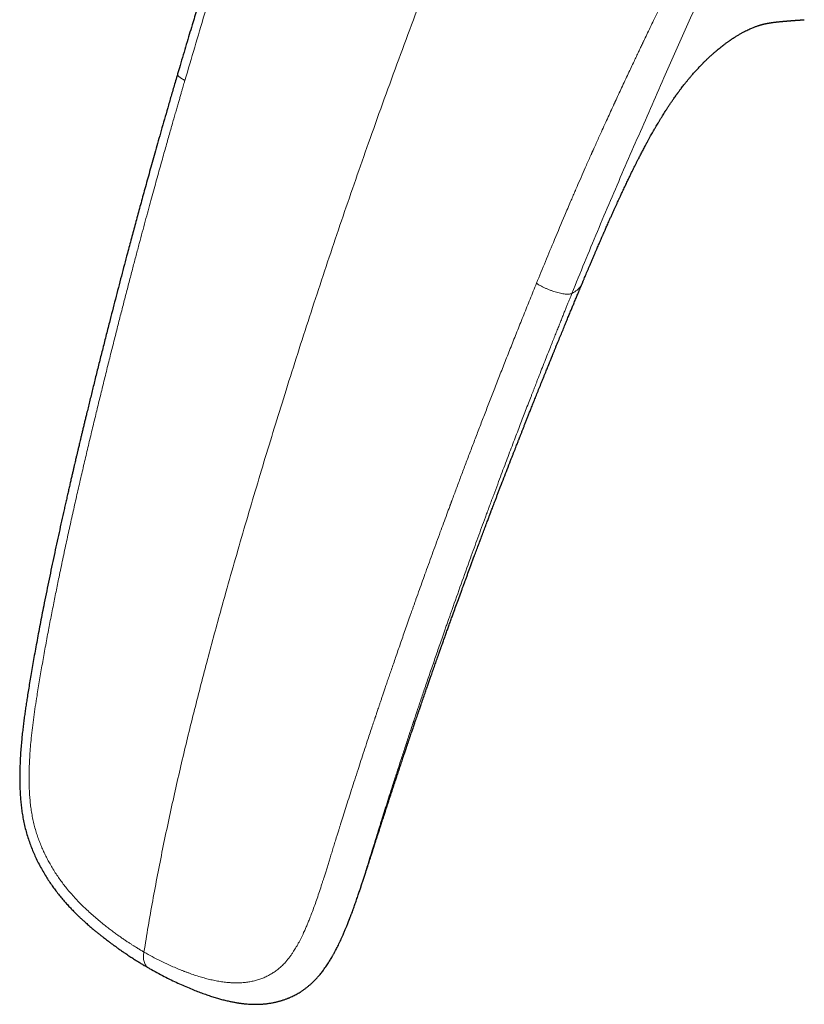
# Model space of a CAD drawing. Header units: millimetres. Extents: x 8 to 1110, y 12 to 672.
# Tile 36 of 58: x 850 to 897, y 188 to 247. Entities that reach past the tile are written whole.
import ezdxf

# ---------------------------------------------------------------- set-up
doc = ezdxf.new("R2010")
doc.units = ezdxf.units.MM

msp = doc.modelspace()

# ---------------------------------------------------------------- linework, layer by layer
at = {"color": 7, "linetype": 'Continuous', "lineweight": 30}
for p, q in [((859.42, 244.021), (859.42, 244.022)), ((883.978, 231.291), (883.977, 231.288)), ((870.018, 193.142), (870, 193.092)), ((857.652, 189.757), (857.654, 189.755))]:
    msp.add_line(p, q, dxfattribs=at)
at = {"color": 8, "linetype": 'Continuous', "lineweight": 0}
for points, knots in [([(892.287, 289.754), (891.915, 289.011), (891.173, 287.526), (890.078, 285.296), (888.999, 283.067), (887.935, 280.838), (886.887, 278.611), (885.855, 276.385), (884.866, 274.221), (883.92, 272.119), (883.014, 270.08), (882.121, 268.042), (881.241, 266.004), (880.373, 263.966), (879.518, 261.929), (878.675, 259.892), (877.844, 257.856), (877.026, 255.819), (876.219, 253.783), (875.425, 251.747), (874.596, 249.59), (873.734, 247.312), (872.843, 244.912), (871.968, 242.512), (871.131, 240.172), (870.329, 237.891), (869.561, 235.669), (868.807, 233.447), (868.065, 231.224), (867.337, 229.001), (866.622, 226.777), (865.939, 224.614), (865.287, 222.513), (864.664, 220.473), (864.052, 218.432), (863.45, 216.39), (862.859, 214.348), (862.329, 212.477), (861.858, 210.777), (861.443, 209.248), (861.037, 207.721), (860.642, 206.195), (860.258, 204.672), (859.887, 203.152), (859.529, 201.635), (859.179, 200.098), (858.839, 198.541), (858.511, 196.966), (858.201, 195.395), (857.909, 193.83), (857.633, 192.27), (857.464, 191.234), (857.379, 190.716)], [0, 0, 0, 0, 0.022878, 0.045698, 0.068462, 0.091173, 0.113835, 0.136451, 0.159023, 0.179678, 0.200301, 0.220895, 0.241461, 0.262002, 0.282519, 0.303016, 0.323493, 0.343953, 0.364399, 0.384832, 0.405254, 0.429311, 0.45336, 0.477402, 0.501442, 0.523693, 0.545947, 0.568206, 0.590471, 0.612746, 0.635031, 0.65733, 0.677785, 0.698255, 0.718744, 0.73925, 0.75977, 0.7803, 0.795702, 0.811106, 0.826509, 0.841909, 0.857304, 0.872694, 0.888078, 0.903454, 0.919554, 0.935647, 0.951736, 0.967822, 0.983909, 1, 1, 1, 1]), ([(868.748, 271.893), (868.54, 271.307), (868.124, 270.137), (867.523, 268.373), (866.938, 266.605), (866.364, 264.834), (865.797, 263.063), (865.235, 261.292), (864.675, 259.523), (864.095, 257.67), (863.5, 255.73), (862.886, 253.706), (862.273, 251.687), (861.663, 249.67), (861.058, 247.656), (860.457, 245.644), (860.063, 244.305), (859.866, 243.634)], [0, 0, 0, 0, 0.062512, 0.12501, 0.1875, 0.249986, 0.31247, 0.374952, 0.437436, 0.499929, 0.571361, 0.642804, 0.714252, 0.785696, 0.857131, 0.928562, 1, 1, 1, 1]), ([(893.478, 257.616), (893.411, 257.481), (893.279, 257.218), (893.087, 256.833), (892.905, 256.47), (892.733, 256.127), (892.572, 255.806), (892.421, 255.506), (892.28, 255.226), (892.148, 254.964), (892.024, 254.719), (891.91, 254.493), (891.807, 254.29), (891.716, 254.109), (891.636, 253.951), (891.578, 253.837), (891.534, 253.748), (891.495, 253.672), (891.447, 253.578), (891.396, 253.477), (891.344, 253.374), (891.291, 253.269), (891.237, 253.162), (891.14, 252.971), (890.998, 252.69), (890.816, 252.328), (890.631, 251.962), (890.445, 251.593), (890.252, 251.208), (890.055, 250.813), (889.855, 250.411), (889.651, 250), (889.485, 249.664), (889.362, 249.415), (889.291, 249.271), (889.229, 249.144), (889.171, 249.026), (889.112, 248.906), (889, 248.678), (888.832, 248.333), (888.605, 247.866), (888.382, 247.405), (888.164, 246.953), (887.961, 246.53), (887.814, 246.224), (887.73, 246.047), (887.7, 245.984), (887.673, 245.928), (887.617, 245.809), (887.527, 245.621), (887.403, 245.359), (887.27, 245.079), (887.121, 244.764), (886.955, 244.412), (886.771, 244.021), (886.577, 243.606), (886.38, 243.186), (886.183, 242.763), (886.048, 242.472), (885.972, 242.306), (885.956, 242.272), (885.942, 242.241), (885.927, 242.21), (885.913, 242.179), (885.899, 242.148), (885.862, 242.07), (885.767, 241.862), (885.609, 241.519), (885.408, 241.08), (885.197, 240.618), (885.007, 240.197), (884.838, 239.823), (884.734, 239.592), (884.669, 239.448), (884.646, 239.395), (884.622, 239.343), (884.599, 239.29), (884.575, 239.237), (884.552, 239.185), (884.439, 238.931), (884.16, 238.304), (883.876, 237.654), (883.667, 237.172), (883.606, 237.032), (883.541, 236.882), (883.476, 236.731), (883.411, 236.581), (883.347, 236.43), (883.185, 236.053), (882.835, 235.232), (882.325, 234.019), (881.752, 232.64), (881.39, 231.756), (881.209, 231.313)], [0, 0, 0, 0, 0.015429, 0.030067, 0.043913, 0.056969, 0.069234, 0.080708, 0.091392, 0.101286, 0.110804, 0.119454, 0.127237, 0.134153, 0.140202, 0.145384, 0.147301, 0.150386, 0.154185, 0.158062, 0.162017, 0.16605, 0.17016, 0.174349, 0.18802, 0.202461, 0.216005, 0.230162, 0.244932, 0.260316, 0.275504, 0.291245, 0.307541, 0.314094, 0.319735, 0.324173, 0.328674, 0.333238, 0.337866, 0.354908, 0.372755, 0.391408, 0.407699, 0.424559, 0.439866, 0.442715, 0.444819, 0.446965, 0.449152, 0.458457, 0.468448, 0.479124, 0.490487, 0.504458, 0.519345, 0.535146, 0.551861, 0.567328, 0.583503, 0.58508, 0.586239, 0.587403, 0.588573, 0.589747, 0.590927, 0.592113, 0.598725, 0.614578, 0.631274, 0.648814, 0.667197, 0.679157, 0.691449, 0.693486, 0.695477, 0.697468, 0.699458, 0.701449, 0.703439, 0.70543, 0.730296, 0.774641, 0.779152, 0.784796, 0.79048, 0.796165, 0.801849, 0.807534, 0.813218, 0.844481, 0.900306, 0.950151, 1, 1, 1, 1]), ([(883.358, 230.699), (883.614, 231.328), (884.125, 232.583), (884.905, 234.463), (885.696, 236.336), (886.499, 238.202), (887.31, 240.064), (888.127, 241.92), (888.886, 243.645), (889.587, 245.241), (890.235, 246.704), (890.896, 248.165), (891.57, 249.624), (892.251, 251.076), (892.939, 252.523), (893.63, 253.966), (894.326, 255.416), (894.792, 256.386), (895.026, 256.872)], [0, 0, 0, 0, 0.071318, 0.142545, 0.213692, 0.284788, 0.355929, 0.42721, 0.498627, 0.554668, 0.610685, 0.666621, 0.722549, 0.7786, 0.8338, 0.889093, 0.94447, 1, 1, 1, 1]), ([(859.866, 243.634), (859.853, 243.641), (859.825, 243.655), (859.779, 243.679), (859.724, 243.708), (859.663, 243.744), (859.602, 243.783), (859.546, 243.824), (859.496, 243.867), (859.457, 243.908), (859.431, 243.946), (859.418, 243.98), (859.413, 244.005), (859.419, 244.018), (859.42, 244.021)], [0, 0, 0, 0, 0.042176, 0.095657, 0.161465, 0.24121, 0.336936, 0.430366, 0.53694, 0.65645, 0.753851, 0.856937, 0.964781, 1, 1, 1, 1]), ([(857.379, 190.716), (857.374, 190.72), (857.359, 190.728), (857.33, 190.745), (857.29, 190.768), (857.238, 190.799), (857.175, 190.836), (857.1, 190.881), (857.013, 190.934), (856.909, 190.997), (856.788, 191.073), (856.647, 191.162), (856.492, 191.262), (856.322, 191.374), (856.138, 191.499), (855.941, 191.636), (855.729, 191.787), (855.505, 191.952), (855.267, 192.131), (855.018, 192.326), (854.756, 192.537), (854.482, 192.765), (854.198, 193.012), (853.926, 193.26), (853.668, 193.507), (853.426, 193.751), (853.178, 194.012), (852.928, 194.292), (852.695, 194.57), (852.48, 194.843), (852.284, 195.108), (852.091, 195.388), (851.9, 195.684), (851.725, 195.977), (851.566, 196.263), (851.422, 196.541), (851.284, 196.828), (851.153, 197.126), (851.029, 197.434), (850.915, 197.752), (850.81, 198.08), (850.716, 198.419), (850.634, 198.769), (850.566, 199.128), (850.511, 199.494), (850.468, 199.863), (850.436, 200.236), (850.413, 200.653), (850.401, 201.115), (850.403, 201.622), (850.419, 202.135), (850.448, 202.655), (850.487, 203.179), (850.54, 203.74), (850.608, 204.339), (850.691, 204.978), (850.784, 205.625), (850.901, 206.38), (851.042, 207.246), (851.21, 208.227), (851.391, 209.232), (851.546, 210.066), (851.672, 210.724), (851.764, 211.198), (851.856, 211.67), (851.948, 212.133), (852.039, 212.585), (852.13, 213.032), (852.266, 213.693), (852.448, 214.563), (852.679, 215.636), (852.909, 216.689), (853.14, 217.722), (853.371, 218.74), (853.601, 219.743), (853.832, 220.731), (854.06, 221.698), (854.287, 222.645), (854.51, 223.57), (854.73, 224.475), (854.954, 225.388), (855.182, 226.307), (855.413, 227.231), (855.639, 228.13), (855.861, 229.004), (856.078, 229.853), (856.291, 230.677), (856.499, 231.476), (856.702, 232.25), (856.9, 232.999), (857.091, 233.719), (857.276, 234.411), (857.455, 235.074), (857.628, 235.713), (857.794, 236.322), (857.953, 236.902), (858.106, 237.453), (858.252, 237.982), (858.393, 238.488), (858.527, 238.968), (858.655, 239.424), (858.777, 239.854), (858.893, 240.262), (859.003, 240.651), (859.108, 241.02), (859.208, 241.368), (859.302, 241.694), (859.389, 241.997), (859.47, 242.277), (859.545, 242.534), (859.614, 242.772), (859.677, 242.99), (859.735, 243.188), (859.785, 243.36), (859.828, 243.506), (859.854, 243.594), (859.866, 243.634)], [0, 0, 0, 0, 0.000398, 0.001073, 0.002024, 0.003253, 0.004759, 0.006542, 0.008602, 0.01094, 0.013951, 0.017324, 0.021059, 0.025156, 0.029614, 0.034434, 0.039612, 0.045149, 0.051041, 0.057288, 0.063884, 0.070829, 0.078128, 0.085791, 0.092062, 0.098574, 0.10533, 0.112317, 0.119523, 0.12533, 0.131261, 0.137326, 0.143536, 0.149904, 0.155189, 0.160565, 0.166019, 0.171545, 0.177143, 0.182816, 0.188578, 0.194449, 0.200464, 0.206602, 0.212805, 0.219074, 0.225417, 0.231849, 0.240405, 0.249138, 0.258045, 0.267107, 0.2763, 0.285621, 0.296786, 0.308161, 0.319751, 0.331553, 0.348738, 0.366349, 0.38439, 0.402862, 0.411295, 0.419815, 0.428421, 0.436683, 0.444749, 0.452757, 0.460706, 0.480321, 0.499567, 0.518442, 0.536944, 0.555074, 0.573153, 0.59085, 0.608168, 0.625109, 0.641674, 0.657864, 0.67368, 0.690648, 0.707165, 0.723232, 0.738851, 0.754023, 0.768747, 0.783024, 0.796854, 0.810237, 0.823173, 0.835442, 0.847281, 0.858687, 0.869663, 0.879917, 0.889764, 0.899204, 0.908236, 0.916862, 0.924937, 0.93262, 0.93991, 0.946808, 0.953441, 0.959666, 0.965483, 0.97089, 0.975889, 0.980479, 0.98466, 0.988648, 0.992176, 0.995244, 0.997852, 1, 1, 1, 1]), ([(857.379, 190.716), (857.545, 190.623), (857.877, 190.435), (858.381, 190.177), (858.83, 189.963), (859.224, 189.788), (859.474, 189.684), (859.638, 189.618), (859.714, 189.588), (859.79, 189.559), (859.867, 189.529), (859.943, 189.501), (860.02, 189.472), (860.188, 189.41), (860.444, 189.321), (860.787, 189.212), (861.119, 189.117), (861.441, 189.037), (861.762, 188.968), (862.083, 188.912), (862.319, 188.882), (862.466, 188.868), (862.526, 188.863), (862.586, 188.859), (862.646, 188.855), (862.705, 188.851), (862.763, 188.849), (862.821, 188.847), (862.959, 188.844), (863.175, 188.846), (863.464, 188.865), (863.744, 188.901), (864.015, 188.953), (864.277, 189.022), (864.53, 189.108), (864.774, 189.21), (865.008, 189.328), (865.233, 189.463), (865.445, 189.611), (865.644, 189.774), (865.832, 189.952), (865.973, 190.105), (866.073, 190.222), (866.132, 190.295), (866.192, 190.371), (866.25, 190.449), (866.308, 190.529), (866.366, 190.612), (866.461, 190.753), (866.591, 190.962), (866.755, 191.249), (866.917, 191.561), (867.044, 191.825), (867.134, 192.023), (867.188, 192.144), (867.236, 192.254), (867.282, 192.363), (867.329, 192.475), (867.376, 192.589), (867.423, 192.706), (867.501, 192.904), (867.61, 193.19), (867.75, 193.572), (867.892, 193.976), (868.037, 194.404), (868.154, 194.76), (868.241, 195.031), (868.291, 195.19), (868.334, 195.326), (868.372, 195.446), (868.411, 195.571), (868.452, 195.7), (868.506, 195.875), (868.576, 196.098), (868.662, 196.375), (868.753, 196.667), (868.849, 196.977), (868.95, 197.303), (869.044, 197.605), (869.13, 197.879), (869.188, 198.064), (869.229, 198.197), (869.254, 198.276), (869.279, 198.354), (869.3, 198.423), (869.365, 198.629), (869.476, 198.981), (869.638, 199.496), (869.81, 200.036), (869.99, 200.599), (870.178, 201.185), (870.368, 201.77), (870.557, 202.351), (870.745, 202.927), (870.918, 203.451), (871.073, 203.92), (871.203, 204.314), (871.308, 204.628), (871.369, 204.811), (871.392, 204.878), (871.398, 204.896), (871.404, 204.915), (871.41, 204.933), (871.416, 204.952), (871.422, 204.97), (871.433, 205.001), (871.449, 205.049), (871.473, 205.121), (871.504, 205.214), (871.541, 205.325), (871.585, 205.457), (871.636, 205.607), (871.693, 205.778), (871.757, 205.966), (871.827, 206.173), (871.902, 206.397), (871.985, 206.64), (872.076, 206.908), (872.176, 207.202), (872.286, 207.523), (872.403, 207.865), (872.528, 208.229), (872.661, 208.613), (872.799, 209.011), (872.941, 209.421), (873.088, 209.843), (873.242, 210.283), (873.403, 210.743), (873.534, 211.112), (873.631, 211.387), (873.683, 211.535), (873.726, 211.657), (873.76, 211.752), (873.793, 211.846), (873.827, 211.94), (873.86, 212.034), (873.953, 212.295), (874.161, 212.878), (874.504, 213.834), (874.925, 214.998), (875.352, 216.169), (875.692, 217.093), (875.891, 217.632), (875.966, 217.832), (875.989, 217.895), (876.012, 217.957), (876.035, 218.019), (876.058, 218.082), (876.16, 218.354), (876.341, 218.842), (876.607, 219.552), (876.881, 220.28), (877.164, 221.026), (877.452, 221.785), (877.748, 222.557), (878.05, 223.341), (878.36, 224.143), (878.681, 224.968), (879.013, 225.817), (879.356, 226.689), (879.708, 227.579), (880.069, 228.487), (880.44, 229.413), (880.821, 230.357), (881.079, 230.992), (881.209, 231.313)], [0, 0, 0, 0, 0.011743, 0.023465, 0.035176, 0.042905, 0.050635, 0.052371, 0.054108, 0.055844, 0.057581, 0.059319, 0.061057, 0.062795, 0.070773, 0.078499, 0.085977, 0.093211, 0.100206, 0.107633, 0.114787, 0.116161, 0.117525, 0.118879, 0.120224, 0.121558, 0.122882, 0.124197, 0.125502, 0.132289, 0.138927, 0.145428, 0.151807, 0.158076, 0.16425, 0.170346, 0.176378, 0.182365, 0.188321, 0.193898, 0.199599, 0.205444, 0.207447, 0.209469, 0.211511, 0.213572, 0.215653, 0.217756, 0.219879, 0.226264, 0.232972, 0.240013, 0.247394, 0.250389, 0.25287, 0.25513, 0.257434, 0.259785, 0.26218, 0.264622, 0.26711, 0.274471, 0.282211, 0.290331, 0.298834, 0.307721, 0.311384, 0.314776, 0.317018, 0.319353, 0.321781, 0.324302, 0.326917, 0.331954, 0.337305, 0.34297, 0.348949, 0.355242, 0.36185, 0.366383, 0.371054, 0.37255, 0.374059, 0.375583, 0.377084, 0.378023, 0.38746, 0.397341, 0.407667, 0.418436, 0.429651, 0.441309, 0.451937, 0.462908, 0.474223, 0.481879, 0.489685, 0.496678, 0.499791, 0.500142, 0.500493, 0.500845, 0.501196, 0.501548, 0.501901, 0.502253, 0.503269, 0.504648, 0.506392, 0.508517, 0.511013, 0.513878, 0.517112, 0.520717, 0.524617, 0.528873, 0.533486, 0.538455, 0.544136, 0.55022, 0.556707, 0.563598, 0.570892, 0.578589, 0.586215, 0.594199, 0.602541, 0.61124, 0.620296, 0.623551, 0.626848, 0.628693, 0.630472, 0.632252, 0.634033, 0.635814, 0.637596, 0.648813, 0.668912, 0.691856, 0.714912, 0.735296, 0.744292, 0.745471, 0.746651, 0.747831, 0.749011, 0.750192, 0.751372, 0.764451, 0.777867, 0.791619, 0.805708, 0.820133, 0.834629, 0.849449, 0.864594, 0.880063, 0.896182, 0.91264, 0.929435, 0.946569, 0.964041, 0.981851, 1, 1, 1, 1]), ([(881.209, 231.313), (881.245, 231.29), (881.319, 231.244), (881.441, 231.172), (881.58, 231.098), (881.735, 231.024), (881.902, 230.951), (882.076, 230.882), (882.251, 230.82), (882.422, 230.768), (882.587, 230.725), (882.742, 230.691), (882.886, 230.668), (883.016, 230.655), (883.128, 230.652), (883.221, 230.659), (883.296, 230.676), (883.338, 230.692), (883.358, 230.699)], [0, 0, 0, 0, 0.053208, 0.108838, 0.168206, 0.231445, 0.297658, 0.365344, 0.433007, 0.499829, 0.566108, 0.632237, 0.697749, 0.761781, 0.823644, 0.883288, 0.941525, 1, 1, 1, 1]), ([(883.977, 231.288), (883.975, 231.283), (883.963, 231.251), (883.932, 231.195), (883.875, 231.106), (883.792, 231.007), (883.673, 230.898), (883.531, 230.793), (883.418, 230.73), (883.36, 230.698)], [0, 0, 0, 0, 0.022526, 0.136651, 0.247554, 0.428041, 0.613694, 0.804369, 1, 1, 1, 1]), ([(883.36, 230.698), (883.344, 230.659), (883.31, 230.573), (883.253, 230.434), (883.189, 230.274), (883.116, 230.093), (883.034, 229.891), (882.945, 229.669), (882.847, 229.425), (882.744, 229.169), (882.637, 228.902), (882.526, 228.623), (882.408, 228.328), (882.283, 228.015), (882.151, 227.684), (882.005, 227.313), (881.841, 226.901), (881.661, 226.444), (881.472, 225.963), (881.318, 225.569), (881.206, 225.282), (881.139, 225.111), (881.077, 224.95), (881.013, 224.787), (880.948, 224.619), (880.849, 224.365), (880.715, 224.02), (880.55, 223.593), (880.384, 223.161), (880.217, 222.727), (880.044, 222.274), (879.863, 221.801), (879.675, 221.305), (879.479, 220.788), (879.277, 220.252), (879.068, 219.697), (878.845, 219.103), (878.609, 218.469), (878.429, 217.985), (878.32, 217.692), (878.287, 217.6), (878.26, 217.527), (878.234, 217.457), (878.183, 217.32), (877.987, 216.787), (877.648, 215.864), (877.156, 214.51), (876.633, 213.056), (876.241, 211.953), (876.012, 211.304), (875.934, 211.084), (875.849, 210.842), (875.757, 210.582), (875.668, 210.326), (875.58, 210.074), (875.47, 209.761), (875.341, 209.388), (875.192, 208.96), (875.043, 208.528), (874.893, 208.094), (874.744, 207.659), (874.602, 207.243), (874.466, 206.844), (874.337, 206.464), (874.219, 206.116), (874.112, 205.798), (874.014, 205.508), (873.913, 205.206), (873.828, 204.952), (873.772, 204.784), (873.752, 204.724), (873.746, 204.706), (873.74, 204.688), (873.733, 204.669), (873.727, 204.651), (873.638, 204.382), (873.467, 203.868), (873.219, 203.117), (872.981, 202.389), (872.751, 201.684), (872.53, 201.001), (872.327, 200.367), (872.14, 199.78), (871.968, 199.237), (871.844, 198.844), (871.766, 198.595), (871.731, 198.483), (871.696, 198.372), (871.66, 198.259), (871.621, 198.133), (871.557, 197.928), (871.471, 197.651), (871.351, 197.268), (871.221, 196.85), (871.082, 196.402), (870.949, 195.973), (870.837, 195.613), (870.744, 195.315), (870.669, 195.073), (870.591, 194.829), (870.511, 194.579), (870.409, 194.263), (870.281, 193.879), (870.144, 193.484), (870.054, 193.239), (870.018, 193.142)], [0, 0, 0, 0, 0.003117, 0.006783, 0.010999, 0.015764, 0.021079, 0.026942, 0.033354, 0.040314, 0.047185, 0.054518, 0.062313, 0.070569, 0.079285, 0.088463, 0.099871, 0.111917, 0.124602, 0.137924, 0.143061, 0.147285, 0.151486, 0.155796, 0.160216, 0.164745, 0.175855, 0.187572, 0.198546, 0.210004, 0.221943, 0.234366, 0.247512, 0.261159, 0.275308, 0.289962, 0.305121, 0.322379, 0.340247, 0.343455, 0.345623, 0.347464, 0.349303, 0.351143, 0.35836, 0.39149, 0.424349, 0.465776, 0.506792, 0.511921, 0.517277, 0.52427, 0.531152, 0.537924, 0.544585, 0.551135, 0.562854, 0.5742, 0.585171, 0.597184, 0.608713, 0.619758, 0.630321, 0.640404, 0.650009, 0.658067, 0.665757, 0.67308, 0.682185, 0.685989, 0.686478, 0.686965, 0.68745, 0.687932, 0.688413, 0.688891, 0.709446, 0.729435, 0.748856, 0.767696, 0.785944, 0.803593, 0.818621, 0.833175, 0.847256, 0.850291, 0.853303, 0.856292, 0.859259, 0.862444, 0.866473, 0.875791, 0.884861, 0.897538, 0.909699, 0.921344, 0.932475, 0.93921, 0.945745, 0.952389, 0.959343, 0.966477, 0.97877, 0.991575, 1, 1, 1, 1]), ([(857.379, 190.716), (857.373, 190.674), (857.359, 190.587), (857.348, 190.455), (857.35, 190.323), (857.368, 190.193), (857.403, 190.07), (857.452, 189.959), (857.516, 189.865), (857.583, 189.797), (857.632, 189.768), (857.652, 189.757)], [0, 0, 0, 0, 0.097631, 0.200167, 0.310202, 0.427774, 0.550793, 0.675973, 0.800078, 0.921211, 1, 1, 1, 1])]:
    msp.add_open_spline(points, degree=3, knots=knots, dxfattribs=at)
at = {"color": 7, "linetype": 'Continuous', "lineweight": 30}
for points, knots in [([(868.322, 272.209), (868.265, 272.048), (868.132, 271.677), (867.93, 271.101), (867.717, 270.489), (867.513, 269.898), (867.319, 269.327), (867.133, 268.775), (866.956, 268.245), (866.787, 267.734), (866.626, 267.244), (866.473, 266.775), (866.327, 266.328), (866.19, 265.903), (866.061, 265.502), (865.962, 265.196), (865.894, 264.983), (865.855, 264.86), (865.821, 264.754), (865.792, 264.665), (865.769, 264.592), (865.749, 264.532), (865.731, 264.474), (865.711, 264.411), (865.687, 264.337), (865.66, 264.251), (865.624, 264.14), (865.579, 264), (865.524, 263.828), (865.463, 263.634), (865.394, 263.42), (865.32, 263.186), (865.239, 262.933), (865.153, 262.663), (865.065, 262.385), (864.969, 262.083), (864.869, 261.769), (864.767, 261.448), (864.671, 261.147), (864.583, 260.868), (864.5, 260.609), (864.425, 260.371), (864.36, 260.167), (864.305, 259.994), (864.257, 259.843), (864.208, 259.689), (864.156, 259.525), (864.101, 259.349), (864.042, 259.162), (863.973, 258.944), (863.893, 258.691), (863.802, 258.403), (863.706, 258.097), (863.612, 257.796), (863.521, 257.505), (863.433, 257.224), (863.345, 256.94), (863.252, 256.643), (863.16, 256.344), (863.067, 256.046), (862.981, 255.768), (862.901, 255.51), (862.828, 255.271), (862.764, 255.063), (862.708, 254.883), (862.661, 254.729), (862.618, 254.59), (862.58, 254.467), (862.547, 254.359), (862.515, 254.256), (862.482, 254.149), (862.444, 254.028), (862.403, 253.894), (862.359, 253.75), (862.314, 253.602), (862.267, 253.451), (862.216, 253.284), (862.159, 253.101), (862.098, 252.901), (862.035, 252.695), (861.97, 252.485), (861.904, 252.269), (861.834, 252.041), (861.757, 251.787), (861.669, 251.502), (861.572, 251.184), (861.467, 250.84), (861.355, 250.472), (861.239, 250.092), (861.12, 249.701), (860.999, 249.301), (860.872, 248.88), (860.738, 248.439), (860.599, 247.976), (860.453, 247.493), (860.296, 246.971), (860.128, 246.41), (859.948, 245.806), (859.762, 245.177), (859.585, 244.579), (859.471, 244.191), (859.42, 244.021)], [0, 0, 0, 0, 0.0172316, 0.039756, 0.0615268, 0.0825506, 0.1028329, 0.1223783, 0.1411901, 0.1592685, 0.1766099, 0.193199, 0.2090333, 0.2241129, 0.2382074, 0.251573, 0.2564966, 0.2608394, 0.2645831, 0.267728, 0.2703202, 0.2722894, 0.2741454, 0.2763884, 0.2790175, 0.282025, 0.2854083, 0.2907762, 0.2968803, 0.3037206, 0.3112971, 0.3196098, 0.3284911, 0.3380831, 0.348214, 0.3580269, 0.3701225, 0.3814857, 0.3921162, 0.4020128, 0.411175, 0.419602, 0.4272934, 0.4328203, 0.4379611, 0.4433565, 0.4491638, 0.455383, 0.4620142, 0.4690572, 0.4785951, 0.4887971, 0.4996628, 0.5111919, 0.5207157, 0.5306487, 0.5409393, 0.5509325, 0.562182, 0.5727283, 0.5825714, 0.5917115, 0.6001488, 0.6078834, 0.6138376, 0.6192962, 0.6242501, 0.628585, 0.6324261, 0.6356887, 0.639562, 0.6437677, 0.648651, 0.65379, 0.659041, 0.664404, 0.6698789, 0.6768216, 0.6839363, 0.6912233, 0.6986824, 0.7063138, 0.7142853, 0.7229794, 0.7333948, 0.744703, 0.7569042, 0.7699989, 0.7839878, 0.7974814, 0.8117153, 0.8266898, 0.8424055, 0.8588628, 0.8760624, 0.894005, 0.9146009, 0.9360978, 0.9584968, 0.9817993, 1, 1, 1, 1]), ([(883.977, 231.288), (883.984, 231.302), (884.001, 231.345), (884.029, 231.41), (884.058, 231.479), (884.082, 231.538), (884.115, 231.617), (884.162, 231.728), (884.223, 231.873), (884.289, 232.029), (884.356, 232.188), (884.424, 232.348), (884.492, 232.508), (884.558, 232.665), (884.623, 232.816), (884.685, 232.96), (884.748, 233.107), (884.817, 233.268), (884.884, 233.424), (884.948, 233.573), (885.008, 233.71), (885.068, 233.849), (885.126, 233.981), (885.174, 234.092), (885.213, 234.182), (885.244, 234.253), (885.271, 234.313), (885.293, 234.364), (885.319, 234.423), (885.352, 234.499), (885.397, 234.6), (885.448, 234.717), (885.505, 234.844), (885.565, 234.979), (885.634, 235.134), (885.712, 235.31), (885.799, 235.503), (885.884, 235.692), (885.965, 235.871), (886.041, 236.039), (886.105, 236.178), (886.155, 236.287), (886.191, 236.364), (886.221, 236.431), (886.252, 236.497), (886.287, 236.572), (886.33, 236.665), (886.38, 236.773), (886.439, 236.899), (886.503, 237.035), (886.569, 237.176), (886.634, 237.313), (886.697, 237.445), (886.758, 237.571), (886.83, 237.722), (886.914, 237.895), (887.009, 238.09), (887.087, 238.247), (887.148, 238.37), (887.192, 238.46), (887.234, 238.542), (887.27, 238.615), (887.306, 238.686), (887.345, 238.763), (887.39, 238.851), (887.441, 238.951), (887.497, 239.06), (887.555, 239.173), (887.615, 239.287), (887.675, 239.403), (887.737, 239.519), (887.795, 239.628), (887.845, 239.722), (887.881, 239.788), (887.905, 239.834), (887.925, 239.87), (887.949, 239.914), (887.978, 239.968), (888.014, 240.033), (888.067, 240.13), (888.135, 240.253), (888.213, 240.391), (888.284, 240.516), (888.348, 240.628), (888.405, 240.727), (888.458, 240.818), (888.519, 240.921), (888.59, 241.042), (888.675, 241.183), (888.764, 241.329), (888.851, 241.471), (888.938, 241.609), (889.024, 241.745), (889.117, 241.89), (889.217, 242.042), (889.324, 242.203), (889.436, 242.368), (889.538, 242.516), (889.623, 242.637), (889.686, 242.725), (889.734, 242.793), (889.768, 242.839), (889.793, 242.873), (889.817, 242.907), (889.851, 242.952), (889.892, 243.009), (889.94, 243.072), (890.003, 243.155), (890.076, 243.251), (890.156, 243.354), (890.227, 243.444), (890.29, 243.523), (890.347, 243.593), (890.4, 243.659), (890.451, 243.721), (890.504, 243.783), (890.562, 243.852), (890.63, 243.932), (890.707, 244.021), (890.789, 244.114), (890.872, 244.206), (890.954, 244.296), (891.035, 244.383), (891.109, 244.463), (891.177, 244.533), (891.235, 244.593), (891.284, 244.644), (891.326, 244.686), (891.361, 244.721), (891.396, 244.756), (891.439, 244.798), (891.494, 244.852), (891.559, 244.914), (891.625, 244.978), (891.698, 245.046), (891.773, 245.115), (891.848, 245.183), (891.918, 245.245), (891.985, 245.305), (892.054, 245.364), (892.139, 245.437), (892.24, 245.521), (892.355, 245.616), (892.472, 245.708), (892.599, 245.807), (892.708, 245.888), (892.798, 245.953), (892.861, 245.999), (892.916, 246.037), (892.961, 246.068), (892.997, 246.094), (893.029, 246.115), (893.066, 246.14), (893.154, 246.199), (893.29, 246.286), (893.451, 246.384), (893.608, 246.475), (893.759, 246.558), (893.905, 246.633), (894.038, 246.698), (894.161, 246.755), (894.273, 246.804), (894.375, 246.846), (894.466, 246.882), (894.548, 246.913), (894.623, 246.939), (894.674, 246.957), (894.708, 246.968), (894.728, 246.974), (894.748, 246.98), (894.767, 246.986), (894.783, 246.991), (894.802, 246.997), (894.82, 247.002), (894.835, 247.006), (894.853, 247.011), (894.871, 247.016), (894.888, 247.021), (894.905, 247.026), (894.923, 247.03), (894.942, 247.035), (894.963, 247.04), (894.985, 247.046), (895.009, 247.051), (895.047, 247.06), (895.06, 247.063), (895.086, 247.069), (895.108, 247.074), (895.132, 247.079), (895.157, 247.084), (895.183, 247.089), (895.212, 247.095), (895.243, 247.1), (895.274, 247.106), (895.302, 247.111), (895.329, 247.115), (895.351, 247.119), (895.37, 247.122), (895.389, 247.125), (895.409, 247.128), (895.431, 247.132), (895.453, 247.135), (895.473, 247.138), (895.492, 247.141), (895.511, 247.143), (895.532, 247.146), (895.566, 247.151), (895.611, 247.157), (895.668, 247.164), (895.724, 247.171), (895.786, 247.178), (895.852, 247.185), (895.917, 247.192), (895.984, 247.199), (896.051, 247.206), (896.119, 247.212), (896.184, 247.218), (896.245, 247.223), (896.299, 247.228), (896.346, 247.232), (896.387, 247.235), (896.43, 247.239), (896.472, 247.242), (896.51, 247.245), (896.545, 247.248), (896.584, 247.251), (896.629, 247.255), (896.677, 247.258), (896.723, 247.262), (896.766, 247.265), (896.812, 247.269), (896.861, 247.272), (896.913, 247.276), (896.961, 247.28), (897.014, 247.283), (897.073, 247.288), (897.134, 247.292), (897.187, 247.296), (897.228, 247.299), (897.259, 247.301), (897.287, 247.303), (897.317, 247.306), (897.357, 247.308), (897.408, 247.312), (897.446, 247.315), (897.467, 247.316)], [0, 0, 0, 0, 0.0016246, 0.004724, 0.0073058, 0.0093702, 0.0112396, 0.0161571, 0.0217925, 0.0274306, 0.0336089, 0.0396579, 0.0453106, 0.0515236, 0.0571751, 0.0622866, 0.0676471, 0.073656, 0.0803135, 0.0851518, 0.0902832, 0.0956816, 0.1007182, 0.1051252, 0.108146, 0.110778, 0.1130211, 0.1148751, 0.1165436, 0.1196087, 0.1234102, 0.1278795, 0.1326529, 0.1376772, 0.1429525, 0.1500298, 0.1574157, 0.1645016, 0.1711834, 0.177461, 0.1833167, 0.186753, 0.1896468, 0.1919979, 0.1942101, 0.1970252, 0.2004595, 0.2045135, 0.2091876, 0.2144624, 0.2197839, 0.2249014, 0.2298149, 0.2345243, 0.2390293, 0.2467572, 0.2539077, 0.2608305, 0.2643195, 0.2677483, 0.2708703, 0.2735595, 0.2759591, 0.2788382, 0.2820967, 0.2858839, 0.290055, 0.2942895, 0.298576, 0.3029148, 0.307306, 0.3116419, 0.3152082, 0.3178737, 0.3191303, 0.3203608, 0.3219976, 0.3240418, 0.3264938, 0.3293541, 0.3351292, 0.3403931, 0.3451439, 0.3493864, 0.3531802, 0.3565406, 0.3598686, 0.3650047, 0.3705044, 0.3761738, 0.3820143, 0.3870239, 0.3923724, 0.3980731, 0.4041268, 0.4105341, 0.4172955, 0.4241013, 0.4285191, 0.4321287, 0.4349293, 0.4369207, 0.4378551, 0.4392731, 0.4411948, 0.4436205, 0.4465029, 0.4493608, 0.4544888, 0.4590517, 0.463049, 0.4665067, 0.4697163, 0.4727058, 0.4755339, 0.4782745, 0.4814438, 0.4852213, 0.4895467, 0.494134, 0.4986529, 0.5031027, 0.5074832, 0.5117944, 0.5153098, 0.5184694, 0.5211681, 0.523407, 0.5251872, 0.5268208, 0.52907, 0.5320609, 0.5357224, 0.5393309, 0.542693, 0.547242, 0.5512506, 0.5547707, 0.5583083, 0.5619955, 0.5658314, 0.5719756, 0.578357, 0.5848464, 0.5914846, 0.5993005, 0.6033921, 0.6070651, 0.6102706, 0.6130573, 0.61514, 0.6171569, 0.6194584, 0.6223185, 0.6333116, 0.6439403, 0.6547462, 0.6655031, 0.6761843, 0.6869075, 0.6961292, 0.705447, 0.71467, 0.7235688, 0.7321166, 0.7408726, 0.749823, 0.7522175, 0.7547807, 0.7580134, 0.7607159, 0.7630198, 0.7661212, 0.7691922, 0.7713368, 0.7743272, 0.7777507, 0.7799504, 0.7828646, 0.7862243, 0.7884651, 0.7926054, 0.7957732, 0.7993706, 0.8043416, 0.8080074, 0.811701, 0.8153211, 0.8188952, 0.8224566, 0.8262945, 0.8305477, 0.8349864, 0.8393258, 0.8431311, 0.8463923, 0.8496167, 0.8515365, 0.8537911, 0.8564168, 0.8591669, 0.8619011, 0.8642083, 0.8664796, 0.8686501, 0.8708979, 0.8733876, 0.8802873, 0.8854465, 0.8908607, 0.8969952, 0.9027936, 0.9082692, 0.9133238, 0.918654, 0.9238672, 0.9284148, 0.9326533, 0.9368647, 0.9393021, 0.9420447, 0.9449421, 0.9475533, 0.949872, 0.951994, 0.9541894, 0.9569659, 0.9599722, 0.9625747, 0.964786, 0.9671837, 0.9700837, 0.9728962, 0.9753552, 0.977634, 0.9809493, 0.9841669, 0.9867112, 0.9888133, 0.9900676, 0.9912544, 0.9927387, 0.9945851, 0.997069, 1, 1, 1, 1]), ([(859.419, 244.022), (859.377, 243.88), (859.263, 243.491), (859.079, 242.861), (858.871, 242.142), (858.67, 241.444), (858.476, 240.768), (858.293, 240.124), (858.12, 239.514), (857.958, 238.934), (857.801, 238.374), (857.65, 237.834), (857.506, 237.312), (857.367, 236.809), (857.234, 236.325), (857.106, 235.857), (856.982, 235.399), (856.818, 234.796), (856.615, 234.042), (856.332, 232.978), (856.007, 231.748), (855.642, 230.348), (855.328, 229.129), (855.066, 228.098), (854.855, 227.265), (854.649, 226.441), (854.45, 225.644), (854.26, 224.873), (854.077, 224.128), (853.937, 223.553), (853.838, 223.147), (853.779, 222.904), (853.721, 222.662), (853.663, 222.423), (853.608, 222.193), (853.556, 221.976), (853.511, 221.786), (853.472, 221.621), (853.438, 221.48), (853.408, 221.353), (853.382, 221.242), (853.359, 221.145), (853.339, 221.063), (853.322, 220.992), (853.305, 220.917), (853.284, 220.83), (853.259, 220.724), (853.231, 220.602), (853.198, 220.463), (853.16, 220.303), (853.118, 220.122), (853.071, 219.918), (853.019, 219.695), (852.962, 219.453), (852.902, 219.191), (852.839, 218.916), (852.773, 218.628), (852.705, 218.33), (852.635, 218.022), (852.564, 217.711), (852.413, 217.04), (852.184, 216.007), (851.88, 214.599), (851.582, 213.174), (851.35, 212.025), (851.181, 211.166), (851.072, 210.603), (850.967, 210.049), (850.866, 209.509), (850.77, 208.985), (850.678, 208.477), (850.593, 207.988), (850.513, 207.519), (850.437, 207.07), (850.367, 206.639), (850.303, 206.244), (850.247, 205.882), (850.197, 205.549), (850.15, 205.219), (850.104, 204.883), (850.059, 204.532), (850.015, 204.166), (849.974, 203.785), (849.935, 203.38), (849.9, 202.95), (849.87, 202.495), (849.848, 202.018), (849.835, 201.521), (849.835, 201.005), (849.85, 200.541), (849.875, 200.131), (849.905, 199.777), (849.946, 199.417), (850, 199.05), (850.067, 198.678), (850.15, 198.305), (850.247, 197.937), (850.358, 197.577), (850.482, 197.225), (850.617, 196.882), (850.762, 196.548), (850.924, 196.209), (851.1, 195.87), (851.287, 195.539), (851.476, 195.23), (851.663, 194.944), (851.847, 194.679), (852.037, 194.42), (852.233, 194.169), (852.433, 193.926), (852.629, 193.701), (852.79, 193.524), (852.916, 193.39), (853.007, 193.295), (853.093, 193.207), (853.171, 193.128), (853.24, 193.06), (853.295, 193.005), (853.345, 192.956), (853.398, 192.906), (853.46, 192.846), (853.53, 192.781), (853.604, 192.711), (853.683, 192.638), (853.766, 192.563), (853.856, 192.482), (853.952, 192.398), (854.051, 192.312), (854.148, 192.228), (854.243, 192.148), (854.335, 192.071), (854.421, 192), (854.497, 191.938), (854.561, 191.886), (854.618, 191.84), (854.675, 191.795), (854.737, 191.745), (854.806, 191.69), (854.889, 191.626), (854.986, 191.55), (855.099, 191.463), (855.223, 191.369), (855.336, 191.284), (855.43, 191.214), (855.498, 191.164), (855.554, 191.123), (855.599, 191.091), (855.642, 191.059), (855.694, 191.022), (855.761, 190.974), (855.84, 190.917), (855.928, 190.855), (856.021, 190.79), (856.114, 190.726), (856.218, 190.654), (856.333, 190.577), (856.458, 190.494), (856.578, 190.414), (856.693, 190.34), (856.8, 190.271), (856.889, 190.215), (856.957, 190.172), (856.999, 190.146), (857.031, 190.126), (857.062, 190.107), (857.102, 190.082), (857.16, 190.046), (857.238, 189.998), (857.34, 189.937), (857.46, 189.866), (857.567, 189.803), (857.633, 189.765), (857.653, 189.753)], [0, 0, 0, 0, 0.007402, 0.020246, 0.032718, 0.044818, 0.056547, 0.067905, 0.078274, 0.088313, 0.098022, 0.107401, 0.116451, 0.125171, 0.133561, 0.141622, 0.149496, 0.157398, 0.173005, 0.188725, 0.21276, 0.237056, 0.261612, 0.276206, 0.290736, 0.305037, 0.319109, 0.332269, 0.345223, 0.35797, 0.362215, 0.366438, 0.370637, 0.374813, 0.378899, 0.382666, 0.386094, 0.388814, 0.391275, 0.393476, 0.395416, 0.397097, 0.398517, 0.399682, 0.400823, 0.402422, 0.404241, 0.406357, 0.408772, 0.411487, 0.414693, 0.418237, 0.422117, 0.426335, 0.43089, 0.435783, 0.440706, 0.44593, 0.451341, 0.456758, 0.462178, 0.48641, 0.510692, 0.535764, 0.560885, 0.57077, 0.580665, 0.590368, 0.599736, 0.608948, 0.617808, 0.626319, 0.634488, 0.642319, 0.649817, 0.656982, 0.662981, 0.668728, 0.674329, 0.68014, 0.686192, 0.692492, 0.699044, 0.705854, 0.713273, 0.720995, 0.729035, 0.737412, 0.746059, 0.754837, 0.760589, 0.766424, 0.772358, 0.778416, 0.784602, 0.790826, 0.797012, 0.803128, 0.809184, 0.815206, 0.821205, 0.82718, 0.833828, 0.840245, 0.846374, 0.852211, 0.857765, 0.863047, 0.868934, 0.874464, 0.879718, 0.88486, 0.887265, 0.889646, 0.891924, 0.893937, 0.895682, 0.897167, 0.898184, 0.89951, 0.901132, 0.902903, 0.904773, 0.906741, 0.908807, 0.91097, 0.913452, 0.915878, 0.918247, 0.920563, 0.922825, 0.92496, 0.926829, 0.928307, 0.92958, 0.930921, 0.932422, 0.934085, 0.93591, 0.938354, 0.941048, 0.943992, 0.947183, 0.949067, 0.950666, 0.951979, 0.953006, 0.953813, 0.955056, 0.956618, 0.958499, 0.960632, 0.962792, 0.964957, 0.967128, 0.970015, 0.972911, 0.975698, 0.978316, 0.980765, 0.983011, 0.984373, 0.985415, 0.985884, 0.986568, 0.987483, 0.988629, 0.990518, 0.992818, 0.995529, 0.998652, 1, 1, 1, 1]), ([(870.019, 193.141), (870.026, 193.162), (870.042, 193.204), (870.064, 193.265), (870.087, 193.327), (870.121, 193.421), (870.162, 193.536), (870.212, 193.677), (870.261, 193.816), (870.312, 193.961), (870.363, 194.108), (870.41, 194.244), (870.455, 194.377), (870.497, 194.502), (870.538, 194.624), (870.576, 194.738), (870.613, 194.851), (870.651, 194.965), (870.69, 195.084), (870.73, 195.206), (870.77, 195.329), (870.81, 195.452), (870.851, 195.577), (870.891, 195.703), (870.928, 195.818), (870.962, 195.924), (870.993, 196.019), (871.02, 196.103), (871.043, 196.176), (871.066, 196.248), (871.093, 196.333), (871.124, 196.428), (871.157, 196.533), (871.193, 196.645), (871.231, 196.764), (871.264, 196.867), (871.289, 196.947), (871.305, 196.994), (871.316, 197.029), (871.325, 197.057), (871.339, 197.103), (871.363, 197.175), (871.397, 197.281), (871.437, 197.408), (871.477, 197.532), (871.514, 197.646), (871.546, 197.747), (871.58, 197.852), (871.615, 197.962), (871.651, 198.075), (871.682, 198.171), (871.706, 198.245), (871.721, 198.292), (871.733, 198.33), (871.745, 198.367), (871.759, 198.41), (871.776, 198.462), (871.804, 198.548), (871.842, 198.668), (871.89, 198.814), (871.935, 198.953), (871.976, 199.082), (872.015, 199.2), (872.052, 199.314), (872.086, 199.421), (872.119, 199.523), (872.151, 199.62), (872.185, 199.724), (872.228, 199.857), (872.28, 200.017), (872.342, 200.205), (872.406, 200.402), (872.473, 200.604), (872.539, 200.805), (872.602, 200.998), (872.659, 201.168), (872.707, 201.315), (872.749, 201.44), (872.786, 201.551), (872.819, 201.652), (872.853, 201.754), (872.892, 201.871), (872.939, 202.011), (872.991, 202.168), (873.046, 202.331), (873.101, 202.496), (873.151, 202.645), (873.196, 202.779), (873.235, 202.896), (873.272, 203.008), (873.306, 203.108), (873.333, 203.188), (873.354, 203.25), (873.37, 203.296), (873.382, 203.332), (873.393, 203.366), (873.406, 203.405), (873.424, 203.457), (873.446, 203.523), (873.472, 203.598), (873.499, 203.679), (873.553, 203.838), (873.625, 204.05), (873.717, 204.321), (873.805, 204.577), (873.876, 204.784), (873.927, 204.936), (873.956, 205.02), (873.981, 205.092), (874.001, 205.15), (874.015, 205.192), (874.026, 205.223), (874.037, 205.255), (874.052, 205.3), (874.075, 205.367), (874.105, 205.454), (874.142, 205.56), (874.185, 205.686), (874.257, 205.894), (874.352, 206.17), (874.463, 206.489), (874.563, 206.776), (874.652, 207.033), (874.737, 207.275), (874.827, 207.534), (874.926, 207.816), (875.035, 208.126), (875.145, 208.436), (875.226, 208.667), (875.28, 208.818), (875.306, 208.891), (875.329, 208.958), (875.349, 209.015), (875.365, 209.058), (875.376, 209.09), (875.387, 209.122), (875.402, 209.164), (875.423, 209.223), (875.45, 209.297), (875.482, 209.387), (875.52, 209.494), (875.563, 209.616), (875.61, 209.748), (875.659, 209.883), (875.721, 210.057), (875.797, 210.268), (875.89, 210.528), (875.985, 210.792), (876.081, 211.058), (876.191, 211.363), (876.319, 211.717), (876.47, 212.133), (876.588, 212.456), (876.668, 212.674), (876.704, 212.774), (876.735, 212.858), (876.761, 212.928), (876.781, 212.983), (876.795, 213.023), (876.808, 213.057), (876.822, 213.095), (876.841, 213.147), (876.866, 213.216), (876.897, 213.301), (876.933, 213.399), (876.972, 213.503), (877.048, 213.709), (877.139, 213.957), (877.246, 214.245), (877.33, 214.473), (877.424, 214.726), (877.531, 215.014), (877.655, 215.347), (877.76, 215.625), (877.841, 215.844), (877.898, 215.994), (877.956, 216.149), (878.015, 216.307), (878.074, 216.463), (878.134, 216.621), (878.191, 216.771), (878.244, 216.911), (878.289, 217.03), (878.326, 217.128), (878.353, 217.202), (878.373, 217.254), (878.389, 217.295), (878.404, 217.336), (878.422, 217.384), (878.449, 217.454), (878.486, 217.55), (878.533, 217.675), (878.588, 217.819), (878.65, 217.982), (878.718, 218.162), (878.793, 218.357), (878.871, 218.561), (878.952, 218.771), (879.071, 219.082), (879.231, 219.499), (879.434, 220.024), (879.595, 220.439), (879.712, 220.74), (879.784, 220.924), (879.854, 221.102), (879.918, 221.268), (879.976, 221.415), (880.026, 221.543), (880.068, 221.65), (880.103, 221.74), (880.129, 221.807), (880.148, 221.855), (880.161, 221.887), (880.172, 221.916), (880.186, 221.952), (880.206, 222.001), (880.231, 222.066), (880.261, 222.141), (880.293, 222.223), (880.338, 222.338), (880.397, 222.488), (880.471, 222.675), (880.547, 222.869), (880.627, 223.069), (880.709, 223.277), (880.796, 223.495), (880.892, 223.736), (880.998, 224.004), (881.116, 224.298), (881.241, 224.612), (881.375, 224.947), (881.494, 225.242), (881.593, 225.487), (881.666, 225.669), (881.733, 225.836), (881.795, 225.988), (881.844, 226.111), (881.883, 226.206), (881.911, 226.274), (881.932, 226.326), (881.947, 226.363), (881.959, 226.392), (881.973, 226.428), (881.994, 226.48), (882.023, 226.55), (882.057, 226.636), (882.099, 226.738), (882.147, 226.856), (882.201, 226.99), (882.262, 227.137), (882.326, 227.296), (882.42, 227.526), (882.539, 227.817), (882.681, 228.163), (882.816, 228.491), (882.943, 228.8), (883.063, 229.09), (883.174, 229.359), (883.278, 229.61), (883.375, 229.844), (883.476, 230.087), (883.579, 230.335), (883.684, 230.585), (883.758, 230.764), (883.806, 230.879), (883.833, 230.941), (883.863, 231.014), (883.899, 231.101), (883.939, 231.194), (883.966, 231.259), (883.979, 231.291)], [0, 0, 0, 0, 0.001599, 0.003179, 0.004656, 0.006368, 0.010288, 0.013503, 0.01709, 0.020864, 0.024556, 0.028316, 0.031297, 0.03471, 0.037841, 0.040601, 0.043493, 0.04647, 0.049363, 0.052623, 0.055831, 0.058863, 0.062087, 0.065533, 0.068569, 0.071046, 0.073773, 0.075968, 0.077573, 0.079443, 0.081661, 0.084216, 0.086952, 0.089891, 0.093034, 0.09632, 0.098011, 0.09926, 0.100067, 0.10072, 0.101495, 0.103665, 0.106442, 0.109828, 0.113683, 0.116185, 0.118815, 0.121574, 0.124461, 0.127476, 0.130461, 0.13206, 0.133281, 0.134148, 0.135073, 0.136212, 0.137564, 0.13913, 0.143031, 0.146974, 0.150639, 0.154026, 0.157135, 0.159965, 0.162984, 0.165592, 0.167955, 0.170681, 0.173825, 0.178421, 0.183356, 0.188628, 0.193975, 0.199368, 0.204457, 0.209239, 0.212781, 0.216108, 0.21906, 0.221607, 0.224036, 0.2271, 0.230865, 0.235139, 0.239452, 0.243783, 0.248132, 0.251236, 0.254349, 0.257385, 0.260032, 0.262262, 0.263721, 0.264922, 0.265866, 0.266596, 0.267581, 0.268947, 0.270694, 0.272777, 0.274909, 0.277035, 0.285339, 0.291678, 0.298405, 0.305547, 0.308042, 0.310323, 0.312217, 0.313725, 0.314846, 0.315581, 0.316139, 0.317384, 0.319144, 0.32142, 0.324211, 0.327517, 0.331338, 0.340613, 0.349282, 0.356513, 0.363262, 0.369532, 0.375668, 0.383644, 0.391808, 0.400074, 0.408066, 0.410025, 0.411964, 0.413807, 0.415306, 0.416445, 0.417222, 0.417817, 0.418966, 0.420518, 0.422473, 0.424831, 0.427647, 0.430881, 0.43446, 0.438025, 0.441526, 0.448214, 0.454653, 0.461994, 0.468981, 0.475663, 0.48598, 0.49691, 0.508453, 0.511455, 0.514071, 0.516294, 0.518125, 0.519563, 0.520594, 0.521296, 0.522244, 0.523604, 0.525412, 0.527646, 0.530304, 0.533118, 0.5359, 0.546532, 0.552633, 0.558565, 0.564484, 0.572568, 0.581295, 0.590666, 0.594523, 0.59848, 0.602537, 0.606693, 0.610919, 0.614866, 0.619095, 0.622772, 0.625896, 0.628468, 0.630487, 0.631685, 0.632599, 0.633648, 0.634919, 0.636397, 0.639188, 0.642472, 0.646247, 0.650514, 0.655273, 0.660426, 0.665873, 0.671376, 0.676936, 0.690398, 0.704178, 0.718273, 0.72308, 0.727923, 0.732738, 0.73712, 0.740996, 0.744311, 0.747138, 0.749478, 0.75133, 0.752461, 0.753279, 0.753855, 0.754741, 0.756057, 0.757766, 0.759836, 0.761986, 0.764174, 0.768907, 0.773813, 0.778892, 0.784146, 0.789574, 0.795251, 0.801352, 0.808561, 0.816291, 0.824543, 0.833316, 0.842611, 0.847796, 0.85258, 0.856961, 0.86094, 0.864517, 0.866641, 0.86847, 0.86984, 0.870751, 0.871347, 0.872187, 0.873589, 0.875419, 0.877678, 0.880366, 0.883484, 0.886963, 0.890856, 0.895129, 0.899412, 0.908977, 0.918061, 0.926664, 0.934786, 0.942426, 0.949461, 0.956031, 0.962152, 0.967921, 0.975097, 0.981682, 0.987676, 0.98916, 0.990713, 0.992618, 0.99489, 0.99753, 1, 1, 1, 1]), ([(857.651, 189.756), (857.713, 189.72), (857.92, 189.599), (858.274, 189.406), (858.705, 189.182), (859.124, 188.976), (859.53, 188.787), (859.922, 188.615), (860.289, 188.462), (860.632, 188.326), (860.952, 188.206), (861.258, 188.097), (861.551, 188), (861.828, 187.916), (862.053, 187.852), (862.228, 187.807), (862.358, 187.775), (862.482, 187.745), (862.602, 187.719), (862.717, 187.695), (862.826, 187.673), (862.928, 187.655), (863.006, 187.642), (863.06, 187.633), (863.095, 187.627), (863.126, 187.623), (863.152, 187.619), (863.177, 187.615), (863.206, 187.611), (863.247, 187.605), (863.303, 187.598), (863.374, 187.589), (863.46, 187.579), (863.555, 187.57), (863.666, 187.561), (863.789, 187.553), (863.922, 187.546), (864.05, 187.543), (864.174, 187.543), (864.29, 187.544), (864.395, 187.548), (864.485, 187.553), (864.561, 187.558), (864.635, 187.563), (864.717, 187.571), (864.815, 187.581), (864.921, 187.595), (865.029, 187.611), (865.134, 187.628), (865.23, 187.646), (865.315, 187.664), (865.389, 187.68), (865.461, 187.698), (865.532, 187.715), (865.605, 187.735), (865.682, 187.757), (865.76, 187.781), (865.844, 187.808), (865.928, 187.837), (866.011, 187.867), (866.083, 187.894), (866.147, 187.92), (866.21, 187.946), (866.284, 187.978), (866.382, 188.023), (866.496, 188.079), (866.619, 188.143), (866.74, 188.212), (866.872, 188.291), (867.012, 188.382), (867.159, 188.486), (867.298, 188.593), (867.429, 188.701), (867.558, 188.816), (867.674, 188.927), (867.775, 189.029), (867.852, 189.111), (867.924, 189.19), (867.996, 189.273), (868.072, 189.363), (868.151, 189.46), (868.235, 189.568), (868.323, 189.686), (868.414, 189.814), (868.499, 189.94), (868.575, 190.056), (868.644, 190.164), (868.709, 190.27), (868.773, 190.378), (868.827, 190.471), (868.869, 190.545), (868.903, 190.606), (868.936, 190.666), (868.973, 190.735), (869.021, 190.825), (869.079, 190.936), (869.146, 191.07), (869.205, 191.19), (869.253, 191.289), (869.285, 191.357), (869.311, 191.413), (869.334, 191.464), (869.361, 191.522), (869.394, 191.594), (869.432, 191.679), (869.473, 191.773), (869.517, 191.873), (869.561, 191.976), (869.602, 192.073), (869.638, 192.16), (869.674, 192.248), (869.712, 192.344), (869.756, 192.454), (869.802, 192.571), (869.842, 192.672), (869.872, 192.753), (869.895, 192.811), (869.918, 192.873), (869.947, 192.949), (869.975, 193.023), (869.993, 193.074), (870, 193.092)], [0, 0, 0, 0, 0.013832, 0.046662, 0.078313, 0.10877, 0.13803, 0.166101, 0.192988, 0.216598, 0.23924, 0.260921, 0.28147, 0.300886, 0.319177, 0.32849, 0.337473, 0.346117, 0.354411, 0.362348, 0.36992, 0.377095, 0.383322, 0.38601, 0.3884, 0.390491, 0.392282, 0.393776, 0.395596, 0.398228, 0.402063, 0.406886, 0.412704, 0.419363, 0.426017, 0.435243, 0.444201, 0.452889, 0.461305, 0.469401, 0.476595, 0.48271, 0.487741, 0.492101, 0.49768, 0.50451, 0.511956, 0.519287, 0.526497, 0.533574, 0.538952, 0.544061, 0.548899, 0.553887, 0.558632, 0.564137, 0.569745, 0.574933, 0.581615, 0.587433, 0.592471, 0.596962, 0.600917, 0.606035, 0.612884, 0.621747, 0.630812, 0.639824, 0.648691, 0.660098, 0.671536, 0.682669, 0.692848, 0.702976, 0.714672, 0.722236, 0.729165, 0.735326, 0.741833, 0.749221, 0.75689, 0.764621, 0.774158, 0.78367, 0.79315, 0.80191, 0.808778, 0.816528, 0.824417, 0.83132, 0.836037, 0.839892, 0.843817, 0.84852, 0.853994, 0.862155, 0.871111, 0.880839, 0.886239, 0.890781, 0.894382, 0.897352, 0.900703, 0.905784, 0.911467, 0.917403, 0.924031, 0.930898, 0.937236, 0.942751, 0.947532, 0.953833, 0.960815, 0.968227, 0.975904, 0.979715, 0.983323, 0.986832, 0.991249, 0.996851, 1, 1, 1, 1])]:
    msp.add_open_spline(points, degree=3, knots=knots, dxfattribs=at)

doc.saveas('drawing.dxf')
